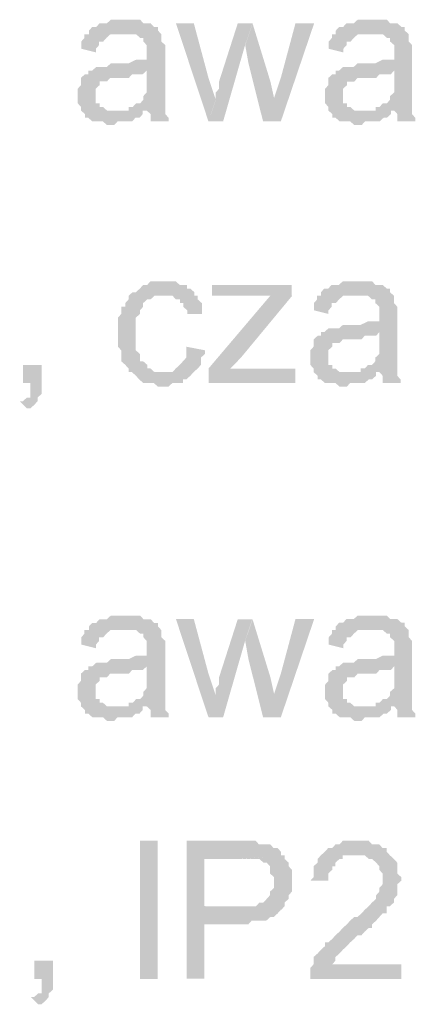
# Model space of a CAD drawing. Header units: millimetres. Extents: x -523 to 1404227, y -783705 to 1038705.
# Tile 158 of 256: x 403031 to 403492, y 234946 to 236093. Entities that reach past the tile are written whole.
import ezdxf

# ---------------------------------------------------------------- set-up
doc = ezdxf.new("R2010")
doc.units = ezdxf.units.MM
doc.linetypes.add('ACAD_ISO08W100', pattern=[36, 24, -3, 6, -3])
doc.layers.add('!!ELEKTRYKA', color=7, linetype='Continuous')

msp = doc.modelspace()

# ---------------------------------------------------------------- hatches: boundary and pattern name
at = {"layer": '!!ELEKTRYKA', "linetype": 'ACAD_ISO08W100'}
for points in [[(403154.64, 236093.14), (403149.9, 236093.14), (403146.11, 236093.14), (403141.37, 236093.14), (403137.58, 236093.14), (403132.84, 236088.88), (403129.05, 236088.88), (403124.31, 236088.88), (403120.52, 236084.61), (403115.78, 236084.61), (403111.99, 236080.44), (403111.99, 236076.18), (403149.9, 236076.18), (403154.64, 236076.18), (403158.43, 236076.18), (403163.17, 236076.18), (403166.96, 236076.18), (403171.7, 236071.91), (403175.49, 236071.91), (403175.49, 236067.74), (403175.49, 236067.74), (403179.28, 236063.48), (403179.28, 236059.21), (403179.28, 236055.04), (403179.28, 236055.04), (403179.28, 236046.51), (403175.49, 236046.51), (403171.7, 236046.51), (403171.7, 236046.51), (403166.96, 236046.51), (403158.43, 236042.34), (403154.64, 236042.34), (403149.9, 236042.34), (403146.11, 236042.34), (403137.58, 236042.34), (403132.84, 236038.08), (403129.05, 236038.08), (403129.05, 236038.08), (403124.31, 236038.08), (403120.52, 236038.08), (403115.78, 236033.81), (403179.28, 236033.81), (403179.28, 236025.38), (403179.28, 236021.11), (403179.28, 236016.94), (403179.28, 236012.68), (403179.28, 236008.41), (403175.49, 236004.24), (403175.49, 236004.24), (403175.49, 235999.98), (403171.7, 235995.71), (403166.96, 235995.71), (403163.17, 235991.54), (403158.43, 235991.54), (403158.43, 235987.28), (403179.28, 235987.28), (403179.28, 235987.28), (403184.02, 235983.02), (403184.02, 235978.85), (403184.02, 235974.58), (403204.87, 235974.58), (403204.87, 235974.58), (403204.87, 235978.85), (403201.08, 235983.02), (403201.08, 235987.28), (403201.08, 235991.54), (403201.08, 235991.54), (403201.08, 235995.71), (403201.08, 235999.98), (403201.08, 236004.24), (403201.08, 236008.41), (403201.08, 236016.94), (403201.08, 236021.11), (403201.08, 236050.78), (403201.08, 236050.78), (403201.08, 236055.04), (403201.08, 236059.21), (403201.08, 236063.48), (403196.34, 236067.74), (403196.34, 236067.74), (403196.34, 236071.91), (403196.34, 236076.18), (403192.55, 236080.44), (403192.55, 236084.61), (403187.81, 236084.61), (403184.02, 236088.88), (403179.28, 236088.88), (403175.49, 236088.88), (403171.7, 236093.14), (403166.96, 236093.14), (403163.17, 236093.14), (403158.43, 236093.14)], [(403234.26, 236088.91), (403213.43, 236088.91), (403251.31, 235974.6), (403259.84, 235999.98), (403251.31, 236025.36)], [(403302.51, 236088.91), (403285.47, 236088.91), (403263.69, 236021.11), (403263.69, 236016.95), (403263.69, 236012.69), (403259.9, 236008.43), (403259.9, 236004.26), (403259.9, 236000), (403259.9, 236000), (403251.38, 235974.62), (403268.42, 235974.62), (403293.99, 236063.53)], [(403302.68, 236088.9), (403294.16, 236063.43), (403297.95, 236042.32), (403314.99, 235974.55), (403328.24, 235999.91), (403323.51, 236021.12)], [(403374.49, 236088.85), (403352.73, 236088.85), (403335.69, 236025.43), (403327.17, 235999.97), (403314.87, 235974.61), (403335.69, 235974.61)], [(403442.31, 236093.12), (403437.58, 236093.12), (403433.8, 236093.12), (403429.07, 236093.12), (403425.28, 236093.12), (403420.55, 236088.87), (403416.77, 236088.87), (403412.04, 236088.87), (403408.26, 236084.61), (403403.53, 236084.61), (403399.74, 236080.45), (403399.74, 236076.19), (403437.58, 236076.19), (403442.31, 236076.19), (403446.09, 236076.19), (403450.82, 236076.19), (403454.61, 236076.19), (403459.34, 236071.93), (403463.12, 236071.93), (403463.12, 236067.68), (403463.12, 236067.68), (403467.85, 236063.52), (403467.85, 236059.26), (403467.85, 236055), (403467.85, 236055), (403467.85, 236046.58), (403463.12, 236046.58), (403459.34, 236046.58), (403459.34, 236046.58), (403454.61, 236046.58), (403446.09, 236042.33), (403442.31, 236042.33), (403437.58, 236042.33), (403433.8, 236042.33), (403425.28, 236042.33), (403420.55, 236038.07), (403416.77, 236038.07), (403416.77, 236038.07), (403412.04, 236038.07), (403408.26, 236038.07), (403403.53, 236033.81), (403467.85, 236033.81), (403467.85, 236025.39), (403467.85, 236021.14), (403467.85, 236016.88), (403467.85, 236012.72), (403467.85, 236008.46), (403463.12, 236004.2), (403463.12, 236004.2), (403463.12, 235999.95), (403459.34, 235995.79), (403454.61, 235995.79), (403450.82, 235991.53), (403446.09, 235991.53), (403446.09, 235987.27), (403467.85, 235987.27), (403467.85, 235987.27), (403471.63, 235983.02), (403471.63, 235978.85), (403471.63, 235974.6), (403492.45, 235974.6), (403492.45, 235974.6), (403492.45, 235978.85), (403488.66, 235983.02), (403488.66, 235987.27), (403488.66, 235991.53), (403488.66, 235991.53), (403488.66, 235995.79), (403488.66, 235999.95), (403488.66, 236004.2), (403488.66, 236008.46), (403488.66, 236016.88), (403488.66, 236021.14), (403488.66, 236050.75), (403488.66, 236050.75), (403488.66, 236055), (403488.66, 236059.26), (403488.66, 236063.52), (403484.88, 236067.68), (403484.88, 236067.68), (403484.88, 236071.93), (403484.88, 236076.19), (403480.15, 236080.45), (403480.15, 236084.61), (403476.36, 236084.61), (403471.63, 236088.87), (403467.85, 236088.87), (403463.12, 236088.87), (403459.34, 236093.12), (403454.61, 236093.12), (403450.82, 236093.12), (403446.09, 236093.12)], [(403111.55, 236076.23), (403106.81, 236076.23), (403106.81, 236071.96), (403103.02, 236067.7), (403103.02, 236063.53), (403103.02, 236059.26), (403120.08, 236055), (403120.08, 236059.26), (403123.87, 236063.53), (403123.87, 236067.7), (403128.61, 236067.7), (403132.4, 236071.96), (403132.4, 236071.96), (403137.14, 236076.23), (403140.93, 236076.23), (403145.67, 236076.23), (403149.46, 236076.23)], [(403399.98, 236076.19), (403395.25, 236076.19), (403395.25, 236071.93), (403391.46, 236067.68), (403391.46, 236063.42), (403391.46, 236059.26), (403408.49, 236055), (403408.49, 236059.26), (403412.27, 236063.42), (403412.27, 236067.68), (403417, 236067.68), (403420.79, 236071.93), (403420.79, 236071.93), (403425.52, 236076.19), (403429.3, 236076.19), (403434.03, 236076.19), (403437.82, 236076.19)], [(403115.94, 236033.91), (403111.2, 236033.91), (403111.2, 236029.64), (403107.41, 236029.64), (403102.67, 236025.38), (403102.67, 236021.21), (403102.67, 236016.94), (403098.88, 236012.68), (403098.88, 236008.51), (403098.88, 236004.24), (403098.88, 236004.24), (403098.88, 235999.98), (403098.88, 235995.81), (403102.67, 235991.54), (403102.67, 235987.28), (403107.41, 235983.11), (403107.41, 235983.11), (403107.41, 235978.84), (403111.2, 235978.84), (403115.94, 235974.58), (403119.73, 235974.58), (403124.47, 235974.58), (403128.26, 235974.58), (403133, 235970.41), (403136.79, 235970.41), (403141.53, 235970.41), (403145.32, 235974.58), (403150.06, 235974.58), (403153.85, 235974.58), (403158.59, 235974.58), (403162.38, 235974.58), (403166.17, 235978.84), (403170.91, 235978.84), (403174.7, 235983.11), (403174.7, 235987.28), (403141.53, 235987.28), (403141.53, 235987.28), (403136.79, 235987.28), (403133, 235987.28), (403128.26, 235991.54), (403124.47, 235991.54), (403124.47, 235995.81), (403119.73, 235995.81), (403119.73, 235999.98), (403119.73, 236004.24), (403119.73, 236008.51), (403119.73, 236012.68), (403124.47, 236016.94), (403124.47, 236016.94), (403124.47, 236021.21), (403128.26, 236021.21), (403133, 236021.21), (403136.79, 236025.38), (403141.53, 236025.38), (403145.32, 236025.38), (403150.06, 236025.38), (403153.85, 236025.38), (403158.59, 236025.38), (403162.38, 236029.64), (403166.17, 236029.64), (403170.91, 236029.64), (403174.7, 236029.64), (403179.44, 236033.91)], [(403404.35, 236033.86), (403399.62, 236033.86), (403399.62, 236029.6), (403395.84, 236029.6), (403391.11, 236025.34), (403391.11, 236021.09), (403391.11, 236016.92), (403387.32, 236012.67), (403387.32, 236008.41), (403387.32, 236004.15), (403387.32, 236004.15), (403387.32, 235999.99), (403387.32, 235995.73), (403391.11, 235991.47), (403391.11, 235987.22), (403395.84, 235983.06), (403395.84, 235983.06), (403395.84, 235978.8), (403399.62, 235978.8), (403404.35, 235974.54), (403408.13, 235974.54), (403412.86, 235974.54), (403416.65, 235974.54), (403421.38, 235970.28), (403425.16, 235970.28), (403429.89, 235970.28), (403433.68, 235974.54), (403438.41, 235974.54), (403442.19, 235974.54), (403446.92, 235974.54), (403450.71, 235974.54), (403455.44, 235978.8), (403459.22, 235978.8), (403463.95, 235983.06), (403463.95, 235987.22), (403429.89, 235987.22), (403429.89, 235987.22), (403425.16, 235987.22), (403421.38, 235987.22), (403416.65, 235991.47), (403412.86, 235991.47), (403412.86, 235995.73), (403408.13, 235995.73), (403408.13, 235999.99), (403408.13, 236004.15), (403408.13, 236008.41), (403408.13, 236012.67), (403412.86, 236016.92), (403412.86, 236016.92), (403412.86, 236021.09), (403416.65, 236021.09), (403421.38, 236021.09), (403425.16, 236025.34), (403429.89, 236025.34), (403433.68, 236025.34), (403438.41, 236025.34), (403442.19, 236025.34), (403446.92, 236025.34), (403450.71, 236029.6), (403455.44, 236029.6), (403459.22, 236029.6), (403463.95, 236029.6), (403467.73, 236033.86)], [(403200.76, 235788.28), (403196.97, 235788.28), (403192.23, 235788.28), (403188.44, 235788.28), (403183.7, 235788.28), (403179.91, 235784.11), (403175.18, 235784.11), (403171.39, 235779.84), (403171.39, 235779.84), (403166.65, 235775.58), (403162.86, 235775.58), (403158.12, 235771.41), (403158.12, 235767.15), (403154.33, 235762.88), (403154.33, 235758.62), (403149.59, 235758.62), (403149.59, 235754.45), (403149.59, 235750.19), (403145.8, 235745.92), (403145.8, 235741.75), (403145.8, 235737.49), (403145.8, 235733.23), (403145.8, 235729.06), (403145.8, 235720.53), (403145.8, 235716.36), (403145.8, 235712.1), (403149.59, 235707.83), (403149.59, 235703.66), (403149.59, 235699.4), (403149.59, 235695.14), (403154.33, 235690.97), (403154.33, 235690.97), (403158.12, 235686.7), (403158.12, 235682.44), (403196.97, 235682.44), (403196.97, 235682.44), (403192.23, 235682.44), (403188.44, 235682.44), (403183.7, 235686.7), (403179.91, 235686.7), (403179.91, 235690.97), (403175.18, 235695.14), (403175.18, 235695.14), (403171.39, 235695.14), (403171.39, 235699.4), (403171.39, 235703.66), (403166.65, 235707.83), (403166.65, 235712.1), (403166.65, 235716.36), (403166.65, 235720.53), (403166.65, 235729.06), (403166.65, 235729.06), (403166.65, 235733.23), (403166.65, 235737.49), (403166.65, 235741.75), (403166.65, 235745.92), (403171.39, 235750.19), (403171.39, 235754.45), (403175.18, 235758.62), (403175.18, 235762.88), (403175.18, 235762.88), (403179.91, 235767.15), (403183.7, 235767.15), (403188.44, 235771.41), (403192.23, 235771.41), (403196.97, 235771.41), (403200.76, 235771.41), (403234.87, 235771.41), (403234.87, 235775.58), (403230.13, 235779.84), (403226.34, 235779.84), (403226.34, 235784.11), (403221.6, 235784.11), (403217.81, 235784.11), (403213.08, 235788.28), (403209.29, 235788.28), (403205.5, 235788.28)], [(403348.31, 235784.08), (403255.52, 235784.08), (403255.52, 235771.39), (403301.92, 235771.39), (403306.65, 235771.39), (403310.44, 235771.39), (403315.17, 235771.39), (403318.96, 235771.39), (403323.69, 235771.39), (403348.31, 235771.39)], [(403425.06, 235788.36), (403420.33, 235788.36), (403416.55, 235788.36), (403411.82, 235788.36), (403408.03, 235788.36), (403403.3, 235784.1), (403399.52, 235784.1), (403394.79, 235784.1), (403391.01, 235779.85), (403386.28, 235779.85), (403382.49, 235775.59), (403382.49, 235771.43), (403420.33, 235771.43), (403425.06, 235771.43), (403428.85, 235771.43), (403433.58, 235771.43), (403437.36, 235771.43), (403442.09, 235767.17), (403445.88, 235767.17), (403445.88, 235762.91), (403445.88, 235762.91), (403450.61, 235758.65), (403450.61, 235754.49), (403450.61, 235750.23), (403450.61, 235750.23), (403450.61, 235741.72), (403445.88, 235741.72), (403442.09, 235741.72), (403442.09, 235741.72), (403437.36, 235741.72), (403428.85, 235737.56), (403425.06, 235737.56), (403420.33, 235737.56), (403416.55, 235737.56), (403408.03, 235737.56), (403403.3, 235733.3), (403399.52, 235733.3), (403399.52, 235733.3), (403394.79, 235733.3), (403391.01, 235733.3), (403386.28, 235729.04), (403450.61, 235729.04), (403450.61, 235720.62), (403450.61, 235716.37), (403450.61, 235712.11), (403450.61, 235707.85), (403450.61, 235703.69), (403445.88, 235699.43), (403445.88, 235699.43), (403445.88, 235695.17), (403442.09, 235690.92), (403437.36, 235690.92), (403433.58, 235686.75), (403428.85, 235686.75), (403428.85, 235682.5), (403450.61, 235682.5), (403450.61, 235682.5), (403454.39, 235678.24), (403454.39, 235673.98), (403454.39, 235669.82), (403475.2, 235669.82), (403475.2, 235669.82), (403475.2, 235673.98), (403471.42, 235678.24), (403471.42, 235682.5), (403471.42, 235686.75), (403471.42, 235686.75), (403471.42, 235690.92), (403471.42, 235695.17), (403471.42, 235699.43), (403471.42, 235703.69), (403471.42, 235712.11), (403471.42, 235716.37), (403471.42, 235745.98), (403471.42, 235745.98), (403471.42, 235750.23), (403471.42, 235754.49), (403471.42, 235758.65), (403467.64, 235762.91), (403467.64, 235762.91), (403467.64, 235767.17), (403467.64, 235771.43), (403462.91, 235775.59), (403462.91, 235779.85), (403459.12, 235779.85), (403454.39, 235784.1), (403450.61, 235784.1), (403445.88, 235784.1), (403442.09, 235788.36), (403437.36, 235788.36), (403433.58, 235788.36), (403428.85, 235788.36)], [(403235.11, 235771.37), (403201.01, 235771.37), (403201.01, 235771.37), (403204.8, 235771.37), (403209.53, 235771.37), (403213.32, 235767.11), (403218.06, 235767.11), (403218.06, 235762.85), (403221.85, 235762.85), (403221.85, 235758.68), (403226.58, 235754.42), (403226.58, 235750.16), (403243.63, 235750.16), (403243.63, 235754.42), (403243.63, 235758.68), (403243.63, 235762.85), (403238.89, 235767.11), (403238.89, 235771.37)], [(403348.91, 235771.43), (403323.34, 235771.43), (403251.38, 235686.68), (403251.38, 235669.83), (403276.95, 235686.68), (403289.26, 235699.46)], [(403382.73, 235771.41), (403377.99, 235771.41), (403377.99, 235767.15), (403374.21, 235762.9), (403374.21, 235758.64), (403374.21, 235754.47), (403391.24, 235750.22), (403391.24, 235754.47), (403395.02, 235758.64), (403395.02, 235762.9), (403399.76, 235762.9), (403403.54, 235767.15), (403403.54, 235767.15), (403408.27, 235771.41), (403412.05, 235771.41), (403416.79, 235771.41), (403420.57, 235771.41)], [(403387.1, 235729.06), (403382.37, 235729.06), (403382.37, 235724.8), (403378.59, 235724.8), (403373.85, 235720.55), (403373.85, 235716.38), (403373.85, 235712.13), (403370.07, 235707.87), (403370.07, 235703.61), (403370.07, 235699.45), (403370.07, 235699.45), (403370.07, 235695.19), (403370.07, 235690.93), (403373.85, 235686.68), (403373.85, 235682.51), (403378.59, 235678.25), (403378.59, 235678.25), (403378.59, 235674), (403382.37, 235674), (403387.1, 235669.74), (403390.89, 235669.74), (403395.62, 235669.74), (403399.4, 235669.74), (403404.13, 235665.58), (403407.92, 235665.58), (403412.65, 235665.58), (403416.43, 235669.74), (403421.16, 235669.74), (403424.95, 235669.74), (403429.68, 235669.74), (403433.46, 235669.74), (403438.19, 235674), (403441.98, 235674), (403446.71, 235678.25), (403446.71, 235682.51), (403412.65, 235682.51), (403412.65, 235682.51), (403407.92, 235682.51), (403404.13, 235682.51), (403399.4, 235686.68), (403395.62, 235686.68), (403395.62, 235690.93), (403390.89, 235690.93), (403390.89, 235695.19), (403390.89, 235699.45), (403390.89, 235703.61), (403390.89, 235707.87), (403395.62, 235712.13), (403395.62, 235712.13), (403395.62, 235716.38), (403399.4, 235716.38), (403404.13, 235716.38), (403407.92, 235720.55), (403412.65, 235720.55), (403416.43, 235720.55), (403421.16, 235720.55), (403424.95, 235720.55), (403429.68, 235720.55), (403433.46, 235724.8), (403438.19, 235724.8), (403441.98, 235724.8), (403446.71, 235724.8), (403450.49, 235729.06)], [(403225.49, 235712.08), (403225.49, 235707.91), (403225.49, 235703.65), (403225.49, 235699.39), (403221.7, 235695.22), (403221.7, 235695.22), (403217.91, 235690.95), (403213.18, 235686.69), (403213.18, 235686.69), (403209.39, 235682.52), (403204.65, 235682.52), (403196.12, 235682.52), (403158.22, 235682.52), (403162.01, 235682.52), (403166.75, 235678.26), (403170.54, 235673.99), (403170.54, 235673.99), (403175.28, 235669.83), (403179.07, 235669.83), (403183.81, 235669.83), (403187.59, 235669.83), (403192.33, 235665.56), (403200.86, 235665.56), (403204.65, 235665.56), (403209.39, 235669.83), (403213.18, 235669.83), (403217.91, 235669.83), (403221.7, 235669.83), (403221.7, 235673.99), (403225.49, 235673.99), (403230.23, 235678.26), (403230.23, 235678.26), (403234.02, 235682.52), (403238.76, 235686.69), (403238.76, 235686.69), (403242.55, 235690.95), (403242.55, 235695.22), (403242.55, 235699.39), (403247.28, 235703.65), (403247.28, 235707.91)], [(403056.86, 235690.91), (403035.05, 235690.91), (403035.05, 235669.77), (403043.58, 235669.77), (403043.58, 235665.5), (403043.58, 235661.33), (403043.58, 235657.06), (403043.58, 235652.89), (403039.79, 235652.89), (403035.05, 235648.62), (403031.26, 235648.62), (403039.79, 235640.18), (403039.79, 235640.18), (403043.58, 235640.18), (403048.32, 235644.36), (403048.32, 235644.36), (403052.12, 235648.62), (403052.12, 235652.89), (403056.86, 235657.06), (403056.86, 235661.33), (403056.86, 235665.5), (403056.86, 235669.77)], [(403352.7, 235686.68), (403302.51, 235686.68), (403297.78, 235686.68), (403293.99, 235686.68), (403289.26, 235686.68), (403285.47, 235686.68), (403280.73, 235686.68), (403276.95, 235686.68), (403251.38, 235669.83), (403352.7, 235669.83)], [(403154.64, 235398.84), (403149.9, 235398.84), (403146.11, 235398.84), (403141.37, 235398.84), (403137.58, 235398.84), (403132.84, 235394.58), (403129.05, 235394.58), (403124.31, 235394.58), (403120.52, 235390.31), (403115.78, 235390.31), (403111.99, 235386.14), (403111.99, 235381.88), (403149.9, 235381.88), (403154.64, 235381.88), (403158.43, 235381.88), (403163.17, 235381.88), (403166.96, 235381.88), (403171.7, 235377.61), (403175.49, 235377.61), (403175.49, 235373.44), (403175.49, 235373.44), (403179.28, 235369.18), (403179.28, 235364.91), (403179.28, 235360.74), (403179.28, 235360.74), (403179.28, 235352.21), (403175.49, 235352.21), (403171.7, 235352.21), (403171.7, 235352.21), (403166.96, 235352.21), (403158.43, 235348.04), (403154.64, 235348.04), (403149.9, 235348.04), (403146.11, 235348.04), (403137.58, 235348.04), (403132.84, 235343.78), (403129.05, 235343.78), (403129.05, 235343.78), (403124.31, 235343.78), (403120.52, 235343.78), (403115.78, 235339.51), (403179.28, 235339.51), (403179.28, 235331.08), (403179.28, 235326.81), (403179.28, 235322.64), (403179.28, 235318.38), (403179.28, 235314.12), (403175.49, 235309.95), (403175.49, 235309.95), (403175.49, 235305.68), (403171.7, 235301.42), (403166.96, 235301.42), (403163.17, 235297.25), (403158.43, 235297.25), (403158.43, 235292.98), (403179.28, 235292.98), (403179.28, 235292.98), (403184.02, 235288.72), (403184.02, 235284.55), (403184.02, 235280.28), (403204.87, 235280.28), (403204.87, 235280.28), (403204.87, 235284.55), (403201.08, 235288.72), (403201.08, 235292.98), (403201.08, 235297.25), (403201.08, 235297.25), (403201.08, 235301.42), (403201.08, 235305.68), (403201.08, 235309.95), (403201.08, 235314.12), (403201.08, 235322.64), (403201.08, 235326.81), (403201.08, 235356.48), (403201.08, 235356.48), (403201.08, 235360.74), (403201.08, 235364.91), (403201.08, 235369.18), (403196.34, 235373.44), (403196.34, 235373.44), (403196.34, 235377.61), (403196.34, 235381.88), (403192.55, 235386.14), (403192.55, 235390.31), (403187.81, 235390.31), (403184.02, 235394.58), (403179.28, 235394.58), (403175.49, 235394.58), (403171.7, 235398.84), (403166.96, 235398.84), (403163.17, 235398.84), (403158.43, 235398.84)], [(403234.26, 235394.6), (403213.43, 235394.6), (403251.31, 235280.28), (403259.84, 235305.67), (403251.31, 235331.14)], [(403302.51, 235394.57), (403285.47, 235394.57), (403263.69, 235326.87), (403263.69, 235322.61), (403263.69, 235318.45), (403259.9, 235314.19), (403259.9, 235309.92), (403259.9, 235305.66), (403259.9, 235305.66), (403251.38, 235280.29), (403268.42, 235280.29), (403293.99, 235369.2)], [(403302.68, 235394.56), (403294.16, 235369.19), (403297.95, 235347.99), (403314.99, 235280.31), (403328.24, 235305.68), (403323.51, 235326.88)], [(403374.49, 235394.61), (403352.73, 235394.61), (403335.69, 235331.1), (403327.17, 235305.74), (403314.87, 235280.27), (403335.69, 235280.27)], [(403442.31, 235398.79), (403437.58, 235398.79), (403433.8, 235398.79), (403429.07, 235398.79), (403425.28, 235398.79), (403420.55, 235394.63), (403416.77, 235394.63), (403412.04, 235394.63), (403408.26, 235390.38), (403403.53, 235390.38), (403399.74, 235386.12), (403399.74, 235381.86), (403437.58, 235381.86), (403442.31, 235381.86), (403446.09, 235381.86), (403450.82, 235381.86), (403454.61, 235381.86), (403459.34, 235377.7), (403463.12, 235377.7), (403463.12, 235373.44), (403463.12, 235373.44), (403467.85, 235369.19), (403467.85, 235364.93), (403467.85, 235360.77), (403467.85, 235360.77), (403467.85, 235352.25), (403463.12, 235352.25), (403459.34, 235352.25), (403459.34, 235352.25), (403454.61, 235352.25), (403446.09, 235348), (403442.31, 235348), (403437.58, 235348), (403433.8, 235348), (403425.28, 235348), (403420.55, 235343.83), (403416.77, 235343.83), (403416.77, 235343.83), (403412.04, 235343.83), (403408.26, 235343.83), (403403.53, 235339.58), (403467.85, 235339.58), (403467.85, 235331.06), (403467.85, 235326.9), (403467.85, 235322.64), (403467.85, 235318.39), (403467.85, 235314.13), (403463.12, 235309.97), (403463.12, 235309.97), (403463.12, 235305.71), (403459.34, 235301.46), (403454.61, 235301.46), (403450.82, 235297.2), (403446.09, 235297.2), (403446.09, 235293.04), (403467.85, 235293.04), (403467.85, 235293.04), (403471.63, 235288.78), (403471.63, 235284.52), (403471.63, 235280.27), (403492.45, 235280.27), (403492.45, 235280.27), (403492.45, 235284.52), (403488.66, 235288.78), (403488.66, 235293.04), (403488.66, 235297.2), (403488.66, 235297.2), (403488.66, 235301.46), (403488.66, 235305.71), (403488.66, 235309.97), (403488.66, 235314.13), (403488.66, 235322.64), (403488.66, 235326.9), (403488.66, 235356.51), (403488.66, 235356.51), (403488.66, 235360.77), (403488.66, 235364.93), (403488.66, 235369.19), (403484.88, 235373.44), (403484.88, 235373.44), (403484.88, 235377.7), (403484.88, 235381.86), (403480.15, 235386.12), (403480.15, 235390.38), (403476.36, 235390.38), (403471.63, 235394.63), (403467.85, 235394.63), (403463.12, 235394.63), (403459.34, 235398.79), (403454.61, 235398.79), (403450.82, 235398.79), (403446.09, 235398.79)], [(403111.55, 235381.89), (403106.81, 235381.89), (403106.81, 235377.72), (403103.02, 235373.45), (403103.02, 235369.19), (403103.02, 235365.02), (403120.08, 235360.75), (403120.08, 235365.02), (403123.87, 235369.19), (403123.87, 235373.45), (403128.61, 235373.45), (403132.4, 235377.72), (403132.4, 235377.72), (403137.14, 235381.89), (403140.93, 235381.89), (403145.67, 235381.89), (403149.46, 235381.89)], [(403399.98, 235381.92), (403395.25, 235381.92), (403395.25, 235377.66), (403391.46, 235373.4), (403391.46, 235369.15), (403391.46, 235364.99), (403408.49, 235360.73), (403408.49, 235364.99), (403412.27, 235369.15), (403412.27, 235373.4), (403417, 235373.4), (403420.79, 235377.66), (403420.79, 235377.66), (403425.52, 235381.92), (403429.3, 235381.92), (403434.03, 235381.92), (403437.82, 235381.92)], [(403115.94, 235339.55), (403111.2, 235339.55), (403111.2, 235335.38), (403107.41, 235335.38), (403102.67, 235331.11), (403102.67, 235326.85), (403102.67, 235322.68), (403098.88, 235318.41), (403098.88, 235314.15), (403098.88, 235309.98), (403098.88, 235309.98), (403098.88, 235305.71), (403098.88, 235301.45), (403102.67, 235297.28), (403102.67, 235293.01), (403107.41, 235288.75), (403107.41, 235288.75), (403107.41, 235284.58), (403111.2, 235284.58), (403115.94, 235280.31), (403119.73, 235280.31), (403124.47, 235280.31), (403128.26, 235280.31), (403133, 235276.05), (403136.79, 235276.05), (403141.53, 235276.05), (403145.32, 235280.31), (403150.06, 235280.31), (403153.85, 235280.31), (403158.59, 235280.31), (403162.38, 235280.31), (403166.17, 235284.58), (403170.91, 235284.58), (403174.7, 235288.75), (403174.7, 235293.01), (403141.53, 235293.01), (403141.53, 235293.01), (403136.79, 235293.01), (403133, 235293.01), (403128.26, 235297.28), (403124.47, 235297.28), (403124.47, 235301.45), (403119.73, 235301.45), (403119.73, 235305.71), (403119.73, 235309.98), (403119.73, 235314.15), (403119.73, 235318.41), (403124.47, 235322.68), (403124.47, 235322.68), (403124.47, 235326.85), (403128.26, 235326.85), (403133, 235326.85), (403136.79, 235331.11), (403141.53, 235331.11), (403145.32, 235331.11), (403150.06, 235331.11), (403153.85, 235331.11), (403158.59, 235331.11), (403162.38, 235335.38), (403166.17, 235335.38), (403170.91, 235335.38), (403174.7, 235335.38), (403179.44, 235339.55)], [(403404.35, 235339.57), (403399.62, 235339.57), (403399.62, 235335.31), (403395.84, 235335.31), (403391.11, 235331.05), (403391.11, 235326.79), (403391.11, 235322.63), (403387.32, 235318.37), (403387.32, 235314.12), (403387.32, 235309.86), (403387.32, 235309.86), (403387.32, 235305.7), (403387.32, 235301.44), (403391.11, 235297.18), (403391.11, 235292.93), (403395.84, 235288.76), (403395.84, 235288.76), (403395.84, 235284.51), (403399.62, 235284.51), (403404.35, 235280.25), (403408.13, 235280.25), (403412.86, 235280.25), (403416.65, 235280.25), (403421.38, 235275.99), (403425.16, 235275.99), (403429.89, 235275.99), (403433.68, 235280.25), (403438.41, 235280.25), (403442.19, 235280.25), (403446.92, 235280.25), (403450.71, 235280.25), (403455.44, 235284.51), (403459.22, 235284.51), (403463.95, 235288.76), (403463.95, 235292.93), (403429.89, 235292.93), (403429.89, 235292.93), (403425.16, 235292.93), (403421.38, 235292.93), (403416.65, 235297.18), (403412.86, 235297.18), (403412.86, 235301.44), (403408.13, 235301.44), (403408.13, 235305.7), (403408.13, 235309.86), (403408.13, 235314.12), (403408.13, 235318.37), (403412.86, 235322.63), (403412.86, 235322.63), (403412.86, 235326.79), (403416.65, 235326.79), (403421.38, 235326.79), (403425.16, 235331.05), (403429.89, 235331.05), (403433.68, 235331.05), (403438.41, 235331.05), (403442.19, 235331.05), (403446.92, 235331.05), (403450.71, 235335.31), (403455.44, 235335.31), (403459.22, 235335.31), (403463.95, 235335.31), (403467.73, 235339.57)], [(403285.51, 235136.35), (403225.85, 235136.35), (403225.85, 234975.55), (403246.68, 234975.55), (403246.68, 235039), (403289.3, 235039), (403294.03, 235039), (403297.82, 235039), (403301.61, 235043.26), (403306.35, 235043.26), (403310.13, 235043.26), (403314.87, 235043.26), (403318.66, 235043.26), (403323.39, 235047.43), (403327.18, 235047.43), (403331.92, 235051.69), (403331.92, 235051.69), (403335.7, 235055.95), (403335.7, 235055.95), (403246.68, 235060.21), (403246.68, 235115.24), (403289.3, 235115.24), (403340.44, 235119.4), (403335.7, 235119.4), (403335.7, 235123.66), (403331.92, 235127.93), (403327.18, 235127.93), (403323.39, 235132.19), (403318.66, 235132.19), (403314.87, 235132.19), (403310.13, 235132.19), (403310.13, 235132.19), (403306.35, 235136.35), (403301.61, 235136.35), (403297.82, 235136.35), (403294.03, 235136.35)], [(403424.95, 235136.4), (403421.16, 235136.4), (403416.43, 235136.4), (403407.92, 235136.4), (403404.13, 235132.14), (403399.4, 235132.14), (403399.4, 235132.14), (403395.62, 235127.89), (403390.89, 235127.89), (403387.1, 235123.63), (403387.1, 235123.63), (403382.37, 235119.47), (403378.59, 235115.21), (403378.59, 235110.95), (403373.85, 235106.69), (403373.85, 235102.53), (403373.85, 235098.27), (403373.85, 235094.02), (403370.07, 235089.76), (403390.89, 235089.76), (403390.89, 235094.02), (403390.89, 235098.27), (403395.62, 235102.53), (403395.62, 235106.69), (403399.4, 235106.69), (403399.4, 235110.95), (403404.13, 235115.21), (403407.92, 235115.21), (403407.92, 235119.47), (403412.65, 235119.47), (403421.16, 235119.47), (403424.95, 235119.47), (403462.79, 235119.47), (403459.01, 235123.63), (403459.01, 235123.63), (403459.01, 235127.89), (403454.28, 235127.89), (403450.49, 235132.14), (403446.71, 235132.14), (403441.98, 235132.14), (403438.19, 235136.4), (403433.46, 235136.4), (403429.68, 235136.4)], [(403340.04, 235119.44), (403289.85, 235115.18), (403289.85, 235115.18), (403298.37, 235115.18), (403302.16, 235115.18), (403306.9, 235115.18), (403306.9, 235115.18), (403310.68, 235115.18), (403315.42, 235110.91), (403319.2, 235110.91), (403322.99, 235106.75), (403322.99, 235106.75), (403322.99, 235102.49), (403322.99, 235098.23), (403327.73, 235094.06), (403327.73, 235089.8), (403327.73, 235085.54), (403327.73, 235081.37), (403322.99, 235077.11), (403322.99, 235072.85), (403319.2, 235068.59), (403319.2, 235068.59), (403315.42, 235064.42), (403310.68, 235064.42), (403306.9, 235060.16), (403302.16, 235060.16), (403298.37, 235060.16), (403293.64, 235060.16), (403289.85, 235060.16), (403247.24, 235060.16), (403336.25, 235055.9), (403340.04, 235060.16), (403340.04, 235064.42), (403344.77, 235068.59), (403344.77, 235072.85), (403348.56, 235077.11), (403348.56, 235081.37), (403348.56, 235085.54), (403348.56, 235089.8), (403348.56, 235089.8), (403348.56, 235094.06), (403348.56, 235098.23), (403348.56, 235102.49), (403344.77, 235106.75), (403344.77, 235110.91), (403340.04, 235115.18)], [(403462.79, 235119.47), (403424.95, 235119.47), (403424.95, 235119.47), (403429.68, 235119.47), (403433.46, 235119.47), (403438.19, 235115.21), (403441.98, 235115.21), (403446.71, 235110.95), (403446.71, 235110.95), (403450.49, 235106.69), (403450.49, 235106.69), (403450.49, 235102.53), (403454.28, 235098.27), (403454.28, 235094.02), (403454.28, 235089.76), (403454.28, 235085.6), (403450.49, 235081.34), (403450.49, 235077.08), (403446.71, 235072.82), (403446.71, 235068.66), (403441.98, 235064.4), (403441.98, 235064.4), (403438.19, 235060.14), (403438.19, 235060.14), (403433.46, 235055.89), (403429.68, 235051.72), (403424.95, 235047.47), (403421.16, 235047.47), (403416.43, 235043.21), (403412.65, 235038.95), (403407.92, 235034.79), (403404.13, 235030.53), (403399.4, 235026.27), (403399.4, 235026.27), (403395.62, 235022.01), (403390.89, 235017.85), (403387.1, 235017.85), (403387.1, 235013.59), (403382.37, 235009.34), (403382.37, 235009.34), (403378.59, 235005.08), (403373.85, 235000.92), (403373.85, 234996.66), (403373.85, 234992.4), (403370.07, 234988.14), (403370.07, 234988.14), (403370.07, 234983.98), (403370.07, 234979.72), (403370.07, 234975.46), (403476.04, 234975.46), (403476.04, 234992.4), (403395.62, 234992.4), (403395.62, 234992.4), (403399.4, 234996.66), (403399.4, 235000.92), (403404.13, 235005.08), (403404.13, 235005.08), (403407.92, 235009.34), (403407.92, 235009.34), (403412.65, 235013.59), (403416.43, 235017.85), (403421.16, 235022.01), (403424.95, 235026.27), (403429.68, 235026.27), (403433.46, 235030.53), (403438.19, 235034.79), (403441.98, 235034.79), (403441.98, 235038.95), (403446.71, 235043.21), (403450.49, 235047.47), (403450.49, 235047.47), (403454.28, 235051.72), (403459.01, 235051.72), (403459.01, 235055.89), (403459.01, 235060.14), (403462.79, 235060.14), (403467.52, 235064.4), (403467.52, 235068.66), (403471.31, 235072.82), (403471.31, 235072.82), (403471.31, 235077.08), (403471.31, 235081.34), (403471.31, 235085.6), (403476.04, 235089.76), (403476.04, 235094.02), (403471.31, 235098.27), (403471.31, 235102.53), (403471.31, 235106.69), (403471.31, 235110.95), (403467.52, 235115.21), (403467.52, 235115.21)], [(403069.97, 234996.62), (403048.16, 234996.62), (403048.16, 234975.48), (403056.69, 234975.48), (403056.69, 234971.21), (403056.69, 234967.04), (403056.69, 234962.78), (403056.69, 234958.51), (403052.9, 234958.51), (403048.16, 234954.34), (403044.37, 234954.34), (403052.9, 234945.8), (403052.9, 234945.8), (403056.69, 234945.8), (403061.43, 234950.07), (403061.43, 234950.07), (403065.22, 234954.34), (403065.22, 234958.51), (403069.97, 234962.78), (403069.97, 234967.04), (403069.97, 234971.21), (403069.97, 234975.48)]]:
    msp.add_hatch(color=7, dxfattribs=at).paths.add_polyline_path(points)

# ---------------------------------------------------------------- linework, layer by layer
at = {"layer": '!!ELEKTRYKA', "color": 7, "linetype": 'ACAD_ISO08W100', "lineweight": -3}
msp.add_solid([(403171.34, 234975.44), (403171.34, 235136.3), (403192.18, 234975.44), (403192.18, 235136.3)], dxfattribs=at)

doc.saveas('drawing.dxf')
